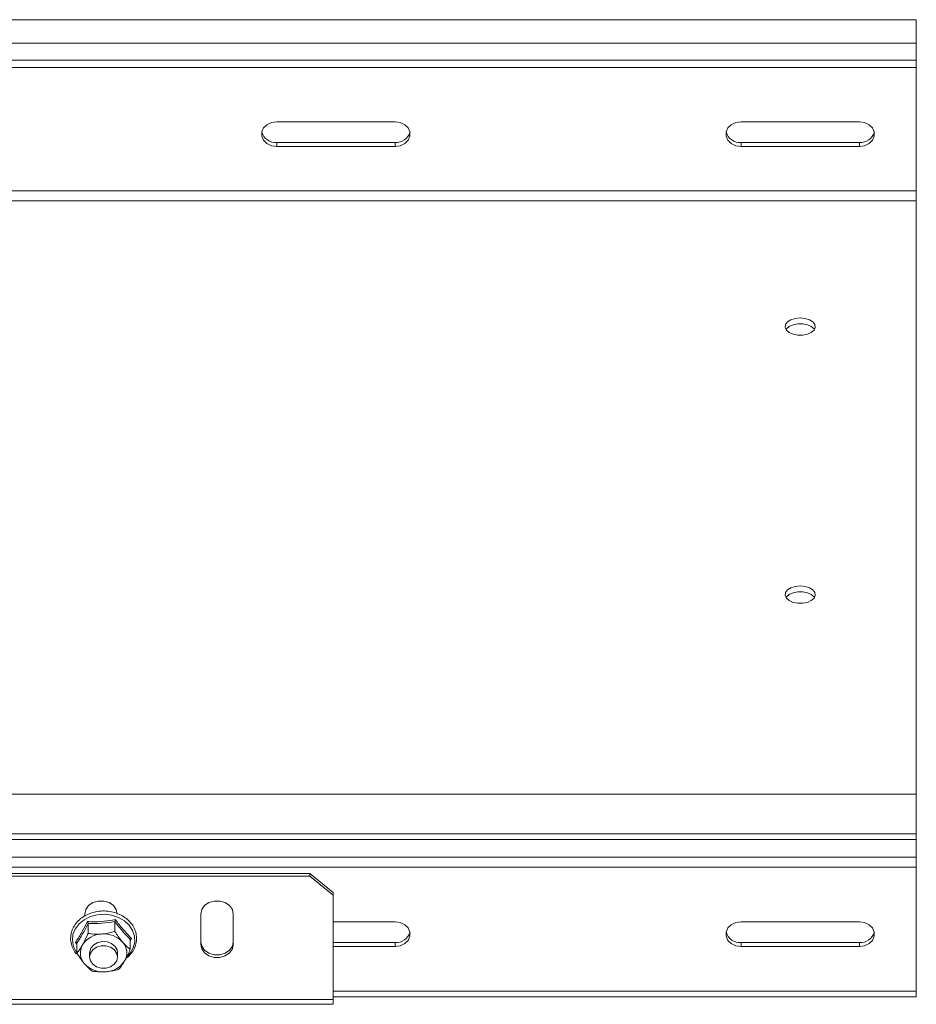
# Model space of a CAD drawing. Header units: millimetres. Extents: x -494 to 3219, y -845 to 19.
# Tile 3 of 21: x -4 to 189, y -470 to -258. Entities that reach past the tile are written whole.
import ezdxf

# ---------------------------------------------------------------- set-up
doc = ezdxf.new("R2010")
doc.units = ezdxf.units.MM

msp = doc.modelspace()

# ---------------------------------------------------------------- linework, layer by layer
at = {"color": 7, "linetype": 'Continuous', "lineweight": 15}
for p, q in [((189.06, -257.76), (-209.55, -257.76)), ((189.06, -262.83), (189.06, -266.5)), ((-206.3, -266.5), (189.06, -266.5)), ((-209.12, -268.07), (189.06, -268.07)), ((189.06, -294.66), (189.06, -268.07)), ((76.81, -279.76), (51.31, -279.76)), ((176.81, -279.76), (151.31, -279.76)), ((76.81, -284.2), (51.31, -284.2)), ((51.31, -285.06), (76.81, -285.06)), ((176.81, -284.2), (151.31, -284.2)), ((151.31, -285.06), (176.81, -285.06)), ((189.06, -424.6), (189.06, -296.75)), ((189.06, -424.6), (-89.84, -424.6)), ((189.06, -433.12), (189.06, -434.33)), ((189.06, -440.28), (189.06, -466.98)), ((58.47, -441.67), (-85.75, -441.67)), ((58.47, -442.24), (-85.75, -442.24)), ((58.47, -442.24), (58.47, -441.67)), ((58.47, -441.67), (63.47, -445.75)), ((63.47, -446.33), (58.47, -442.24)), ((63.47, -445.75), (63.47, -446.33)), ((63.47, -468.78), (63.47, -446.33)), ((9.97, -450.82), (9.97, -450.41)), ((34.97, -456.94), (34.97, -450.41)), ((41.97, -450.41), (41.97, -456.94)), ((10.72, -452.43), (10.72, -454.56)), ((16.47, -452.03), (16.47, -454.15)), ((63.47, -452.08), (76.81, -452.08)), ((151.31, -452.08), (176.81, -452.08)), ((20.07, -455.65), (19.78, -456.22)), ((19.78, -455.89), (19.78, -458.02)), ((8.28, -456.88), (7.98, -456.51)), ((8.28, -456.7), (8.28, -458.83)), ((76.81, -456.52), (63.47, -456.52)), ((76.81, -457.38), (63.47, -457.38)), ((176.81, -456.52), (151.31, -456.52)), ((176.81, -457.38), (151.31, -457.38)), ((11.03, -458.77), (11.03, -459.64)), ((17.03, -459.64), (17.03, -458.77)), ((63.47, -468.25), (189.06, -468.25)), ((-85.53, -469.84), (63.47, -469.84))]:
    msp.add_line(p, q, dxfattribs=at)
at = {"color": 7, "linetype": 'Continuous', "lineweight": 0}
for p, q in [((-207.02, -262.83), (189.06, -262.83)), ((51.31, -284.2), (51.31, -285.06)), ((76.81, -284.2), (76.81, -285.06)), ((151.31, -284.2), (151.31, -285.06)), ((176.81, -284.2), (176.81, -285.06)), ((-210.32, -294.66), (189.06, -294.66)), ((-209.7, -296.75), (189.06, -296.75)), ((-87.84, -434.33), (189.06, -434.33)), ((-87.31, -433.12), (189.06, -433.12)), ((-87.21, -438.12), (189.06, -438.12)), ((-86.68, -440.28), (189.06, -440.28)), ((76.81, -456.52), (76.81, -457.38)), ((151.31, -456.52), (151.31, -457.38)), ((176.81, -456.52), (176.81, -457.38)), ((63.47, -466.98), (189.06, -466.98)), ((63.47, -468.78), (-85.53, -468.78))]:
    msp.add_line(p, q, dxfattribs=at)
at = {"color": 7, "linetype": 'Continuous', "lineweight": 15, "flags": 128}
for points in [[(189.06, -257.76), (189.06, -257.92), (189.06, -258.44), (189.06, -259.26), (189.06, -260.32), (189.06, -261.55), (189.06, -262.83)], [(189.06, -268.07), (189.06, -268.04), (189.06, -267.84), (189.06, -267.46), (189.06, -266.91), (189.06, -266.5)], [(51.31, -279.76), (50.2, -279.92), (49.22, -280.38), (48.49, -281.08), (48.11, -281.95), (48.11, -282.87), (48.49, -283.74), (49.22, -284.44), (50.2, -284.9), (51.31, -285.06)], [(76.81, -285.06), (77.92, -284.9), (78.9, -284.44), (79.62, -283.74), (80.01, -282.87), (80.01, -281.95), (79.62, -281.08), (78.9, -280.38), (77.92, -279.92), (76.81, -279.76)], [(151.31, -279.76), (150.2, -279.92), (149.22, -280.38), (148.49, -281.08), (148.11, -281.95), (148.11, -282.87), (148.49, -283.74), (149.22, -284.44), (150.2, -284.9), (151.31, -285.06)], [(176.81, -285.06), (177.92, -284.9), (178.9, -284.44), (179.62, -283.74), (180.01, -282.87), (180.01, -281.95), (179.62, -281.08), (178.9, -280.38), (177.92, -279.92), (176.81, -279.76)], [(189.06, -296.75), (189.06, -296.56), (189.06, -296.32), (189.06, -296.06), (189.06, -295.78), (189.06, -295.48), (189.06, -295.19), (189.06, -294.91), (189.06, -294.66)], [(164.06, -322), (165.11, -322.11), (166.05, -322.4), (166.78, -322.85), (167.21, -323.42), (167.3, -324.04), (167.03, -324.63), (166.45, -325.15), (165.6, -325.53), (164.59, -325.73), (163.52, -325.73), (162.51, -325.53), (161.67, -325.15), (161.08, -324.63), (160.82, -324.04), (160.91, -323.42), (161.34, -322.85), (162.06, -322.4), (163, -322.11), (164.06, -322)], [(167.13, -324.49), (167.03, -324.35), (166.45, -323.84), (165.6, -323.46), (164.59, -323.26), (163.52, -323.26), (162.51, -323.46), (161.67, -323.84), (161.08, -324.35), (160.99, -324.49)], [(164.06, -379.73), (165.11, -379.84), (166.05, -380.13), (166.78, -380.58), (167.21, -381.15), (167.3, -381.76), (167.03, -382.36), (166.45, -382.88), (165.6, -383.26), (164.59, -383.46), (163.52, -383.46), (162.51, -383.26), (161.67, -382.88), (161.08, -382.36), (160.82, -381.76), (160.91, -381.15), (161.34, -380.58), (162.06, -380.13), (163, -379.84), (164.06, -379.73)], [(167.13, -382.22), (167.03, -382.08), (166.45, -381.56), (165.6, -381.18), (164.59, -380.98), (163.52, -380.98), (162.51, -381.18), (161.67, -381.56), (161.08, -382.08), (160.99, -382.22)], [(189.06, -424.6), (189.06, -424.63), (189.06, -424.94), (189.06, -425.59), (189.06, -426.53), (189.06, -427.67), (189.06, -428.93), (189.06, -430.21), (189.06, -431.39), (189.06, -432.39), (189.06, -433.12)], [(189.06, -434.33), (189.06, -434.64), (189.06, -435.03), (189.06, -435.5), (189.06, -436.03), (189.06, -436.58), (189.06, -437.13), (189.06, -437.65), (189.06, -438.12)], [(189.06, -438.12), (189.06, -438.36), (189.06, -438.63), (189.06, -438.9), (189.06, -439.19), (189.06, -439.48), (189.06, -439.76), (189.06, -440.03), (189.06, -440.28)], [(9.97, -450.41), (10.18, -449.43), (10.79, -448.57), (11.72, -447.93), (12.86, -447.59), (14.08, -447.59), (15.22, -447.93), (16.15, -448.57), (16.76, -449.43), (16.97, -450.41)], [(34.97, -450.41), (35.18, -449.43), (35.79, -448.57), (36.72, -447.93), (37.86, -447.59), (39.08, -447.59), (40.22, -447.93), (41.15, -448.57), (41.76, -449.43), (41.97, -450.41)], [(76.81, -452.08), (77.92, -452.24), (78.9, -452.7), (79.62, -453.4), (80.01, -454.27), (80.01, -455.19), (79.62, -456.06), (78.9, -456.76), (77.92, -457.22), (76.81, -457.38)], [(151.31, -457.38), (150.2, -457.22), (149.22, -456.76), (148.49, -456.06), (148.11, -455.19), (148.11, -454.27), (148.49, -453.4), (149.22, -452.7), (150.2, -452.24), (151.31, -452.08)], [(176.81, -452.08), (177.92, -452.24), (178.9, -452.7), (179.62, -453.4), (180.01, -454.27), (180.01, -455.19), (179.62, -456.06), (178.9, -456.76), (177.92, -457.22), (176.81, -457.38)], [(17.03, -458.77), (16.93, -458.14), (16.49, -457.37), (15.75, -456.77), (14.81, -456.41), (13.77, -456.33), (12.76, -456.55), (11.91, -457.04), (11.31, -457.73), (11.04, -458.56), (11.03, -458.77)], [(14.56, -462.05), (13.52, -462.05), (12.54, -461.76), (11.74, -461.22), (11.21, -460.48), (11.03, -459.65), (11.2, -458.81), (11.72, -458.07), (12.52, -457.52), (13.49, -457.23), (14.54, -457.22), (15.52, -457.51), (16.32, -458.05), (16.84, -458.79), (17.03, -459.63), (16.85, -460.47), (16.33, -461.2), (15.54, -461.75), (14.56, -462.05)], [(41.97, -456.36), (41.76, -457.34), (41.15, -458.2), (40.22, -458.84), (39.08, -459.18), (37.86, -459.18), (36.72, -458.84), (35.79, -458.2), (35.18, -457.34), (34.97, -456.36)], [(41.97, -456.94), (41.76, -457.92), (41.15, -458.78), (40.22, -459.42), (39.08, -459.76), (37.86, -459.76), (36.72, -459.42), (35.79, -458.78), (35.18, -457.92), (34.97, -456.94)], [(189.06, -466.98), (189.06, -467.42), (189.06, -467.78), (189.06, -468.05), (189.06, -468.2), (189.06, -468.25)], [(63.47, -469.84), (63.47, -469.8), (63.47, -469.67), (63.47, -469.45), (63.47, -469.15), (63.47, -468.78)]]:
    msp.add_lwpolyline(points, dxfattribs=at)
at = {"color": 7, "linetype": 'Continuous', "lineweight": 0, "flags": 128}
msp.add_lwpolyline([(19.07, -459.58), (19.75, -458.83), (20.41, -457.67), (20.73, -456.43), (20.68, -455.15), (20.28, -453.92), (19.54, -452.8), (18.5, -451.84), (17.23, -451.11), (15.77, -450.64), (14.23, -450.45), (12.67, -450.56), (11.19, -450.96), (9.86, -451.63), (8.75, -452.53), (7.93, -453.62), (7.44, -454.83), (7.3, -456.1), (7.53, -457.36), (8.1, -458.55), (8.28, -458.79)], dxfattribs=at)
at = {"color": 7, "linetype": 'Continuous', "lineweight": 15}
for centre, radius, start, end in [((51.02, -281.19), 3.02, 195.0974, 275.4896), ((77.06, -281.13), 3.08, 265.3671, 344.0459), ((151.02, -281.19), 3.02, 195.0976, 275.4894), ((177.06, -281.13), 3.08, 265.365, 344.0479), ((13.77, -459.78), 5.08, 92.0156, 147.4139), ((14.11, -460.15), 5.47, 42.8169, 95.4102), ((77.06, -453.45), 3.08, 265.3596, 344.0535), ((151.02, -453.51), 3.02, 195.0969, 275.49), ((177.06, -453.45), 3.08, 265.3771, 344.0353), ((12.51, -458.78), 3.48, 150.0264, 222.088), ((15.55, -458.76), 3.48, 330.0261, 42.0877), ((13.94, -457.39), 5.47, 222.8164, 275.4108), ((14.28, -457.77), 5.08, 272.0155, 327.4137)]:
    msp.add_arc(centre, radius, start, end, dxfattribs=at)
for points, knots in [([(18.86, -459.92), (19.01, -459.81), (19.54, -459.44), (20.23, -458.59), (20.85, -457.44), (21.15, -456.19), (21.13, -454.93), (20.8, -453.71), (20.16, -452.57), (19.26, -451.58), (18.12, -450.76), (16.81, -450.15), (15.36, -449.79), (13.85, -449.69), (12.35, -449.85), (10.92, -450.28), (9.63, -450.94), (8.54, -451.82), (7.69, -452.88), (7.13, -454.06), (6.89, -455.31), (6.96, -456.57), (7.37, -457.76), (7.79, -458.58), (8.14, -458.92), (8.17, -458.95)], [0, 0, 0, 0, 0.018549, 0.065509, 0.112248, 0.158652, 0.204732, 0.250656, 0.2966, 0.342767, 0.389216, 0.435894, 0.482717, 0.529626, 0.576593, 0.62361, 0.670662, 0.717703, 0.764633, 0.811318, 0.857657, 0.903693, 0.949602, 0.995575, 1, 1, 1, 1]), ([(16.6, -451.59), (16.6, -451.6), (16.58, -451.64), (16.54, -451.72), (16.5, -451.84), (16.48, -451.95), (16.47, -452), (16.47, -452.03)], [0, 0, 0, 0, 0.007905, 0.267518, 0.528615, 0.763815, 1, 1, 1, 1]), ([(10.55, -452.02), (10.55, -452.02), (10.58, -452.06), (10.62, -452.14), (10.68, -452.25), (10.71, -452.36), (10.72, -452.41), (10.72, -452.43)], [0, 0, 0, 0, 0.00791, 0.267532, 0.528618, 0.763815, 1, 1, 1, 1]), ([(9.5, -457.04), (9.83, -456.41), (10.25, -455.62), (10.64, -454.74), (10.72, -454.56)], [0, 0, 0, 0, 0.801461, 1, 1, 1, 1]), ([(10.72, -454.56), (10.96, -454.6), (11.88, -454.73), (12.87, -454.72), (13.6, -454.7)], [0, 0, 0, 0, 0.2632553, 1, 1, 1, 1]), ([(13.6, -454.7), (13.74, -454.69), (14.69, -454.61), (15.66, -454.39), (16.44, -454.16), (16.47, -454.15)], [0, 0, 0, 0, 0.148488, 0.965573, 1, 1, 1, 1]), ([(16.47, -454.15), (16.96, -454.88), (17.5, -455.7), (18.07, -456.36), (18.13, -456.43)], [0, 0, 0, 0, 0.896038, 1, 1, 1, 1]), ([(20.07, -455.65), (20.07, -455.65), (20.03, -455.67), (19.95, -455.7), (19.86, -455.75), (19.79, -455.82), (19.78, -455.87), (19.78, -455.89)], [0, 0, 0, 0, 0.007898, 0.267521, 0.528585, 0.763823, 1, 1, 1, 1]), ([(8.28, -456.7), (8.27, -456.68), (8.26, -456.64), (8.2, -456.58), (8.11, -456.53), (8.03, -456.52), (7.99, -456.51), (7.98, -456.51)], [0, 0, 0, 0, 0.236175, 0.47141, 0.732442, 0.992063, 1, 1, 1, 1]), ([(8.28, -458.83), (8.64, -458.36), (9.04, -457.84), (9.45, -457.12), (9.5, -457.04)], [0, 0, 0, 0, 0.896039, 1, 1, 1, 1]), ([(18.13, -456.43), (18.58, -456.92), (19.15, -457.52), (19.67, -457.94), (19.78, -458.02)], [0, 0, 0, 0, 0.801462, 1, 1, 1, 1]), ([(19.78, -458.02), (19.42, -458.81), (19.02, -459.69), (18.6, -460.42), (18.56, -460.5)], [0, 0, 0, 0, 0.896035, 1, 1, 1, 1]), ([(9.93, -461.11), (9.48, -460.53), (8.91, -459.81), (8.38, -458.99), (8.28, -458.83)], [0, 0, 0, 0, 0.801461, 1, 1, 1, 1]), ([(11.58, -462.7), (11.1, -462.29), (10.55, -461.83), (9.99, -461.18), (9.93, -461.11)], [0, 0, 0, 0, 0.896035, 1, 1, 1, 1]), ([(14.46, -462.84), (14.61, -462.83), (15.55, -462.75), (16.52, -462.53), (17.3, -462.3), (17.34, -462.29)], [0, 0, 0, 0, 0.148487, 0.965571, 1, 1, 1, 1]), ([(18.56, -460.5), (18.22, -461.04), (17.8, -461.71), (17.41, -462.19), (17.34, -462.29)], [0, 0, 0, 0, 0.801463, 1, 1, 1, 1]), ([(11.58, -462.7), (11.83, -462.73), (12.75, -462.87), (13.73, -462.85), (14.46, -462.84)], [0, 0, 0, 0, 0.2632553, 1, 1, 1, 1])]:
    msp.add_open_spline(points, degree=3, knots=knots, dxfattribs=at)
at = {"color": 7, "linetype": 'Continuous', "lineweight": 0}
for points, knots in [([(10.55, -452.02), (10.79, -452.03), (11.97, -452.07), (14.01, -452.02), (15.78, -451.73), (16.6, -451.59)], [0, 0, 0, 0, 0.118082, 0.592258, 1, 1, 1, 1]), ([(16.6, -451.59), (16.73, -451.78), (17.4, -452.69), (18.57, -454.16), (19.6, -455.18), (20.07, -455.65)], [0, 0, 0, 0, 0.118084, 0.592258, 1, 1, 1, 1]), ([(7.98, -456.51), (8.09, -456.36), (8.6, -455.6), (9.47, -454.18), (10.21, -452.7), (10.55, -452.02)], [0, 0, 0, 0, 0.118084, 0.592259, 1, 1, 1, 1]), ([(10.72, -452.43), (10.32, -453.21), (9.5, -454.79), (8.69, -456.06), (8.28, -456.7)], [0, 0, 0, 0, 0.492149, 1, 1, 1, 1]), ([(16.47, -452.03), (15.53, -452.17), (13.61, -452.46), (11.69, -452.44), (10.72, -452.43)], [0, 0, 0, 0, 0.492149, 1, 1, 1, 1]), ([(19.78, -455.89), (19.24, -455.33), (18.13, -454.2), (17.03, -452.76), (16.47, -452.03)], [0, 0, 0, 0, 0.492149, 1, 1, 1, 1])]:
    msp.add_open_spline(points, degree=3, knots=knots, dxfattribs=at)

doc.saveas('drawing.dxf')
